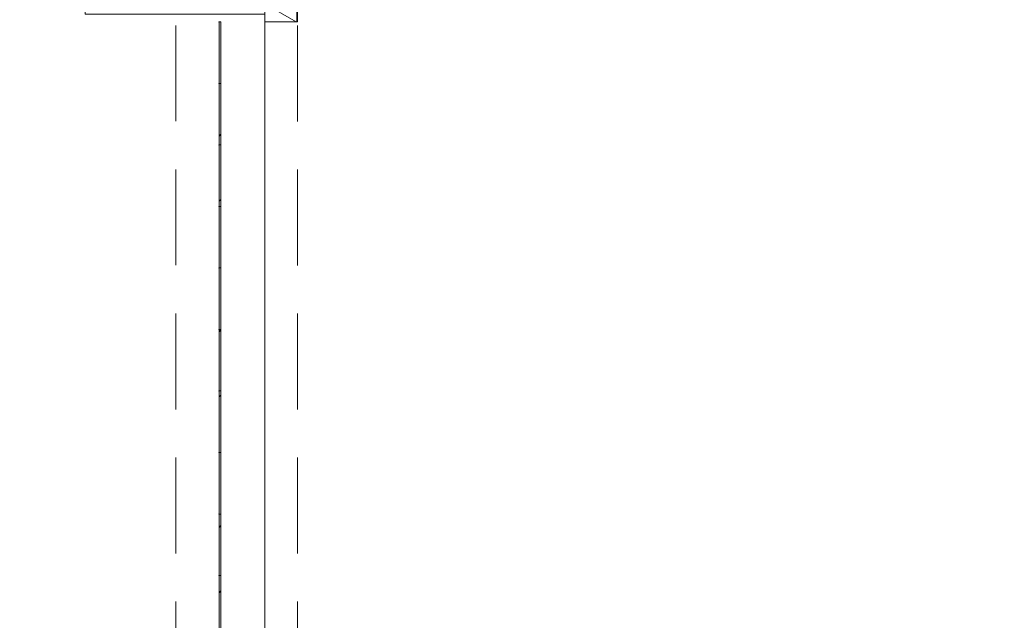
# Model space of a CAD drawing. Header units: millimetres. Extents: x -409 to 257590, y -7786 to 67330.
# Tile 25 of 210: x 33151 to 34752, y 9566 to 10542. Entities that reach past the tile are written whole.
import ezdxf

# ---------------------------------------------------------------- set-up
doc = ezdxf.new("R2010")
doc.units = ezdxf.units.MM
doc.header["$MEASUREMENT"] = 0
doc.linetypes.add('B0701', pattern=[234.119993, 155.999994, -78.119999])
doc.linetypes.add('B0703', pattern=[468.700004, 312.5, -156.200004])
for name, color, linetype in [('New_22 NC Binnenwanden', 7, 'Continuous'), ('New_22 NC Binnenwanden Deuren', 7, 'Continuous'), ('New_22 NC Binnenwanden Doorsnede-arcering', 7, 'Continuous'), ('New_22 NC Binnenwanden Laagscheidingslijnen', 7, 'Continuous'), ('New_32 Binnenwandopeningen', 7, 'Continuous'), ('New_32 Binnenwandopeningen Doorsnede-arcering', 7, 'Continuous'), ('New_32 Binnenwandopeningen Laagscheidingslijnen', 7, 'Continuous'), ('New_Z Ruimtefuncties Zone omranding', 7, 'Continuous')]:
    doc.layers.add(name, color=color, linetype=linetype)
pattern_1 = [(45, (0, 0), (-159.099, 159.099), []), (45, (-53.03, 53.03), (-159.099, 159.099), [])]

# ---------------------------------------------------------------- blocks, each defined once
blk = doc.blocks.new('D rechthoekige opening 22')
at = {"layer": 'New_22 NC Binnenwanden Deuren', "color": 9, "linetype": 'B0701', "lineweight": 0}
for p, q in [((-1960.1, 145), (1960.1, 145)), ((-1960.1, 0), (1960.1, 0))]:
    blk.add_line(p, q, dxfattribs=at)
blk = doc.blocks.new('Wall_2_2', base_point=(33550, 325))
at = {"layer": 'New_22 NC Binnenwanden Deuren', "color": 1, "linetype": 'Continuous', "lineweight": 0, "xscale": -1, "zscale": 1000, "rotation": 270}
blk.add_blockref('D rechthoekige opening 22', (33405, 8591.1), dxfattribs=at)
blk = doc.blocks.new('*X563')
at = {"layer": 'New_22 NC Binnenwanden Doorsnede-arcering', "color": 254, "linetype": 'Continuous', "lineweight": 0, "true_color": 0xe9ebeb}
for p, q in [((33550.6, 10747.6), (33602, 10717.9)), ((33550, 10687.9), (33602, 10717.9)), ((33550, 10687.9), (33602, 10657.9)), ((33550, 10627.9), (33602, 10657.9)), ((33550, 10627.9), (33602, 10597.8)), ((33550, 10567.8), (33602, 10597.8)), ((33550, 10567.8), (33600.8, 10538.5))]:
    blk.add_line(p, q, dxfattribs=at)
blk = doc.blocks.new('D rechthoekige opening 22_22')
at = {"layer": 'New_22 NC Binnenwanden Deuren', "color": 9, "linetype": 'B0701', "lineweight": 0}
for p, q in [((-1953.8, 53), (1953.8, 53)), ((-1953.8, 0), (1953.8, 0))]:
    blk.add_line(p, q, dxfattribs=at)
at = {"layer": 'New_22 NC Binnenwanden Deuren', "color": 9, "linetype": 'Continuous', "lineweight": 0}
for p, q in [((1953.8, 1), (1953.8, 53)), ((1953.8, 0), (1953.8, 1))]:
    blk.add_line(p, q, dxfattribs=at)
blk = doc.blocks.new('Wall_120_2', base_point=(33603, 21290))
at = {"layer": 'New_22 NC Binnenwanden', "color": 8, "linetype": 'Continuous', "lineweight": 0, "true_color": 0x778488}
for p, q in [((33602, 10538.5), (33550, 10538.5)), ((33603, 10538.5), (33602, 10538.5))]:
    blk.add_line(p, q, dxfattribs=at)
at = {"layer": 'New_22 NC Binnenwanden', "color": 8, "linetype": 'Continuous', "lineweight": 0, "true_color": 0x778488, "flags": 128}
for points in [[(33550, 10747.6), (33550, 10538.5)], [(33603, 10538.5), (33603, 10747.6)]]:
    blk.add_lwpolyline(points, dxfattribs=at)
at = {"layer": 'New_22 NC Binnenwanden Laagscheidingslijnen', "color": 8, "linetype": 'Continuous', "lineweight": 0, "true_color": 0x778488}
blk.add_line((33602, 10538.5), (33602, 10747.6), dxfattribs=at)
at = {"layer": 'New_22 NC Binnenwanden', "color": 8, "lineweight": 0, "true_color": 0x778488}
blk.add_blockref('*X563', (0, 0), dxfattribs=at)
at = {"layer": 'New_22 NC Binnenwanden Deuren', "color": 1, "linetype": 'Continuous', "lineweight": 0, "zscale": 1000, "rotation": 90}
blk.add_blockref('D rechthoekige opening 22_22', (33603, 8584.7), dxfattribs=at)
blk = doc.blocks.new('Curtain Wall_61_2')
at = {"layer": 'New_32 Binnenwandopeningen Doorsnede-arcering', "linetype": 'Continuous', "lineweight": 0, "true_color": 0x000000}
h = blk.add_hatch(dxfattribs=at)
h.set_pattern_fill('515_Staal_0002', color=18, style=0, pattern_type=2)
h.set_pattern_definition(pattern_1)
h.paths.add_polyline_path([(33478.4, 10535.5), (33478.4, 10538.5), (33475.4, 10538.5), (33475.4, 10535.5)])
h = blk.add_hatch(dxfattribs=at)
h.set_pattern_fill('515_Staal_0002', color=18, style=0, pattern_type=2)
h.set_pattern_definition(pattern_1)
h.paths.add_polyline_path([(33478.4, 10438.5), (33478.4, 10535.5), (33475.4, 10535.5), (33475.4, 10438.5)])
h = blk.add_hatch(dxfattribs=at)
h.set_pattern_fill('515_Staal_0002', color=18, style=0, pattern_type=2)
h.set_pattern_definition(pattern_1)
h.paths.add_polyline_path([(33478.4, 10338.5), (33478.4, 10438.5), (33475.4, 10438.5), (33475.4, 10338.5)])
h = blk.add_hatch(dxfattribs=at)
h.set_pattern_fill('515_Staal_0002', color=18, style=0, pattern_type=2)
h.set_pattern_definition(pattern_1)
h.paths.add_polyline_path([(33478.4, 10238.5), (33478.4, 10338.5), (33475.4, 10338.5), (33475.4, 10238.5)])
h = blk.add_hatch(dxfattribs=at)
h.set_pattern_fill('515_Staal_0002', color=18, style=0, pattern_type=2)
h.set_pattern_definition(pattern_1)
h.paths.add_polyline_path([(33478.4, 10138.5), (33478.4, 10238.5), (33475.4, 10238.5), (33475.4, 10138.5)])
h = blk.add_hatch(dxfattribs=at)
h.set_pattern_fill('515_Staal_0002', color=18, style=0, pattern_type=2)
h.set_pattern_definition(pattern_1)
h.paths.add_polyline_path([(33478.4, 10038.5), (33478.4, 10138.5), (33475.4, 10138.5), (33475.4, 10038.5)])
h = blk.add_hatch(dxfattribs=at)
h.set_pattern_fill('515_Staal_0002', color=18, style=0, pattern_type=2)
h.set_pattern_definition(pattern_1)
h.paths.add_polyline_path([(33478.4, 9938.5), (33478.4, 10038.5), (33475.4, 10038.5), (33475.4, 9938.5)])
h = blk.add_hatch(dxfattribs=at)
h.set_pattern_fill('515_Staal_0002', color=18, style=0, pattern_type=2)
h.set_pattern_definition(pattern_1)
h.paths.add_polyline_path([(33478.4, 9838.5), (33478.4, 9938.5), (33475.4, 9938.5), (33475.4, 9838.5)])
h = blk.add_hatch(dxfattribs=at)
h.set_pattern_fill('515_Staal_0002', color=18, style=0, pattern_type=2)
h.set_pattern_definition(pattern_1)
h.paths.add_polyline_path([(33478.4, 9738.5), (33478.4, 9838.5), (33475.4, 9838.5), (33475.4, 9738.5)])
h = blk.add_hatch(dxfattribs=at)
h.set_pattern_fill('515_Staal_0002', color=18, style=0, pattern_type=2)
h.set_pattern_definition(pattern_1)
h.paths.add_polyline_path([(33478.4, 9638.5), (33478.4, 9738.5), (33475.4, 9738.5), (33475.4, 9638.5)])
h = blk.add_hatch(dxfattribs=at)
h.set_pattern_fill('515_Staal_0002', color=18, style=0, pattern_type=2)
h.set_pattern_definition(pattern_1)
h.paths.add_polyline_path([(33478.4, 9538.5), (33478.4, 9638.5), (33475.4, 9638.5), (33475.4, 9538.5)])
at = {"layer": 'New_32 Binnenwandopeningen', "color": 9, "linetype": 'B0703', "lineweight": 0}
for p, q in [((33475.4, 10438.5), (33475.4, 10538.5)), ((33475.4, 10438.5), (33475.4, 10538.5)), ((33475.4, 10438.5), (33475.4, 10538.5)), ((33475.4, 10438.5), (33475.4, 10538.5)), ((33475.4, 10438.5), (33475.4, 10538.5)), ((33475.4, 10438.5), (33475.4, 10538.5)), ((33475.4, 10438.5), (33475.4, 10538.5)), ((33475.4, 10438.5), (33475.4, 10538.5)), ((33475.4, 10438.5), (33475.4, 10538.5)), ((33475.4, 10438.5), (33475.4, 10538.5)), ((33475.4, 10438.5), (33475.4, 10538.5)), ((33475.4, 10338.5), (33475.4, 10438.5)), ((33475.4, 10338.5), (33475.4, 10438.5)), ((33475.4, 10338.5), (33475.4, 10438.5)), ((33475.4, 10338.5), (33475.4, 10438.5)), ((33475.4, 10338.5), (33475.4, 10438.5)), ((33475.4, 10338.5), (33475.4, 10438.5)), ((33475.4, 10338.5), (33475.4, 10438.5)), ((33475.4, 10338.5), (33475.4, 10438.5)), ((33475.4, 10338.5), (33475.4, 10438.5)), ((33475.4, 10338.5), (33475.4, 10438.5)), ((33475.4, 10338.5), (33475.4, 10438.5)), ((33475.4, 10238.5), (33475.4, 10338.5)), ((33475.4, 10238.5), (33475.4, 10338.5)), ((33475.4, 10238.5), (33475.4, 10338.5)), ((33475.4, 10238.5), (33475.4, 10338.5)), ((33475.4, 10238.5), (33475.4, 10338.5)), ((33475.4, 10238.5), (33475.4, 10338.5)), ((33475.4, 10238.5), (33475.4, 10338.5)), ((33475.4, 10238.5), (33475.4, 10338.5)), ((33475.4, 10238.5), (33475.4, 10338.5)), ((33475.4, 10238.5), (33475.4, 10338.5)), ((33475.4, 10238.5), (33475.4, 10338.5)), ((33475.4, 10138.5), (33475.4, 10238.5)), ((33475.4, 10138.5), (33475.4, 10238.5)), ((33475.4, 10138.5), (33475.4, 10238.5)), ((33475.4, 10138.5), (33475.4, 10238.5)), ((33475.4, 10138.5), (33475.4, 10238.5)), ((33475.4, 10138.5), (33475.4, 10238.5)), ((33475.4, 10138.5), (33475.4, 10238.5)), ((33475.4, 10138.5), (33475.4, 10238.5)), ((33475.4, 10138.5), (33475.4, 10238.5)), ((33475.4, 10138.5), (33475.4, 10238.5)), ((33475.4, 10138.5), (33475.4, 10238.5)), ((33475.4, 10038.5), (33475.4, 10138.5)), ((33475.4, 10038.5), (33475.4, 10138.5)), ((33475.4, 10038.5), (33475.4, 10138.5)), ((33475.4, 10038.5), (33475.4, 10138.5)), ((33475.4, 10038.5), (33475.4, 10138.5)), ((33475.4, 10038.5), (33475.4, 10138.5)), ((33475.4, 10038.5), (33475.4, 10138.5)), ((33475.4, 10038.5), (33475.4, 10138.5)), ((33475.4, 10038.5), (33475.4, 10138.5)), ((33475.4, 10038.5), (33475.4, 10138.5)), ((33475.4, 10038.5), (33475.4, 10138.5)), ((33475.4, 9938.5), (33475.4, 10038.5)), ((33475.4, 9938.5), (33475.4, 10038.5)), ((33475.4, 9938.5), (33475.4, 10038.5)), ((33475.4, 9938.5), (33475.4, 10038.5)), ((33475.4, 9938.5), (33475.4, 10038.5)), ((33475.4, 9938.5), (33475.4, 10038.5)), ((33475.4, 9938.5), (33475.4, 10038.5)), ((33475.4, 9938.5), (33475.4, 10038.5)), ((33475.4, 9938.5), (33475.4, 10038.5)), ((33475.4, 9938.5), (33475.4, 10038.5)), ((33475.4, 9938.5), (33475.4, 10038.5)), ((33475.4, 9838.5), (33475.4, 9938.5)), ((33475.4, 9838.5), (33475.4, 9938.5)), ((33475.4, 9838.5), (33475.4, 9938.5)), ((33475.4, 9838.5), (33475.4, 9938.5)), ((33475.4, 9838.5), (33475.4, 9938.5)), ((33475.4, 9838.5), (33475.4, 9938.5)), ((33475.4, 9838.5), (33475.4, 9938.5)), ((33475.4, 9838.5), (33475.4, 9938.5)), ((33475.4, 9838.5), (33475.4, 9938.5)), ((33475.4, 9838.5), (33475.4, 9938.5)), ((33475.4, 9838.5), (33475.4, 9938.5)), ((33475.4, 9738.5), (33475.4, 9838.5)), ((33475.4, 9738.5), (33475.4, 9838.5)), ((33475.4, 9738.5), (33475.4, 9838.5)), ((33475.4, 9738.5), (33475.4, 9838.5)), ((33475.4, 9738.5), (33475.4, 9838.5)), ((33475.4, 9738.5), (33475.4, 9838.5)), ((33475.4, 9738.5), (33475.4, 9838.5)), ((33475.4, 9738.5), (33475.4, 9838.5)), ((33475.4, 9738.5), (33475.4, 9838.5)), ((33475.4, 9738.5), (33475.4, 9838.5)), ((33475.4, 9738.5), (33475.4, 9838.5)), ((33475.4, 9638.5), (33475.4, 9738.5)), ((33475.4, 9638.5), (33475.4, 9738.5)), ((33475.4, 9638.5), (33475.4, 9738.5)), ((33475.4, 9638.5), (33475.4, 9738.5)), ((33475.4, 9638.5), (33475.4, 9738.5)), ((33475.4, 9638.5), (33475.4, 9738.5)), ((33475.4, 9638.5), (33475.4, 9738.5)), ((33475.4, 9638.5), (33475.4, 9738.5)), ((33475.4, 9638.5), (33475.4, 9738.5)), ((33475.4, 9638.5), (33475.4, 9738.5)), ((33475.4, 9638.5), (33475.4, 9738.5)), ((33475.4, 9538.5), (33475.4, 9638.5)), ((33475.4, 9538.5), (33475.4, 9638.5)), ((33475.4, 9538.5), (33475.4, 9638.5)), ((33475.4, 9538.5), (33475.4, 9638.5)), ((33475.4, 9538.5), (33475.4, 9638.5)), ((33475.4, 9538.5), (33475.4, 9638.5)), ((33475.4, 9538.5), (33475.4, 9638.5)), ((33475.4, 9538.5), (33475.4, 9638.5)), ((33475.4, 9538.5), (33475.4, 9638.5)), ((33475.4, 9538.5), (33475.4, 9638.5)), ((33475.4, 9538.5), (33475.4, 9638.5))]:
    blk.add_line(p, q, dxfattribs=at)
at = {"layer": 'New_32 Binnenwandopeningen', "color": 1, "linetype": 'Continuous', "lineweight": 0}
for p, q in [((33475.4, 10438.5), (33475.4, 10538.5)), ((33475.4, 10438.5), (33475.4, 10538.5)), ((33475.4, 10438.5), (33475.4, 10538.5)), ((33475.4, 10438.5), (33475.4, 10538.5)), ((33475.4, 10438.5), (33475.4, 10538.5)), ((33475.4, 10438.5), (33475.4, 10538.5)), ((33475.4, 10438.5), (33475.4, 10538.5)), ((33475.4, 10438.5), (33475.4, 10538.5)), ((33475.4, 10438.5), (33475.4, 10538.5)), ((33475.4, 10438.5), (33475.4, 10538.5)), ((33475.4, 10438.5), (33475.4, 10538.5)), ((33475.4, 10438.5), (33475.4, 10538.5)), ((33475.4, 10438.5), (33475.4, 10538.5)), ((33475.4, 10438.5), (33475.4, 10538.5)), ((33475.4, 10438.5), (33475.4, 10538.5)), ((33475.4, 10438.5), (33475.4, 10538.5)), ((33475.4, 10538.5), (33475.4, 10535.5)), ((33478.4, 10538.5), (33475.4, 10538.5)), ((33475.4, 10535.5), (33475.4, 10438.5)), ((33478.4, 10538.5), (33478.4, 10535.5)), ((33478.4, 10535.5), (33478.4, 10438.5)), ((33475.4, 10338.5), (33475.4, 10438.5)), ((33475.4, 10338.5), (33475.4, 10438.5)), ((33475.4, 10338.5), (33475.4, 10438.5)), ((33475.4, 10338.5), (33475.4, 10438.5)), ((33475.4, 10338.5), (33475.4, 10438.5)), ((33475.4, 10338.5), (33475.4, 10438.5)), ((33475.4, 10338.5), (33475.4, 10438.5)), ((33475.4, 10338.5), (33475.4, 10438.5)), ((33475.4, 10338.5), (33475.4, 10438.5)), ((33475.4, 10338.5), (33475.4, 10438.5)), ((33475.4, 10338.5), (33475.4, 10438.5)), ((33475.4, 10338.5), (33475.4, 10438.5)), ((33475.4, 10338.5), (33475.4, 10438.5)), ((33475.4, 10338.5), (33475.4, 10438.5)), ((33475.4, 10338.5), (33475.4, 10438.5)), ((33475.4, 10338.5), (33475.4, 10438.5)), ((33475.4, 10438.5), (33475.4, 10338.5)), ((33478.4, 10438.5), (33478.4, 10338.5)), ((33475.4, 10238.5), (33475.4, 10338.5)), ((33475.4, 10238.5), (33475.4, 10338.5)), ((33475.4, 10238.5), (33475.4, 10338.5)), ((33475.4, 10238.5), (33475.4, 10338.5)), ((33475.4, 10238.5), (33475.4, 10338.5)), ((33475.4, 10238.5), (33475.4, 10338.5)), ((33475.4, 10238.5), (33475.4, 10338.5)), ((33475.4, 10238.5), (33475.4, 10338.5)), ((33475.4, 10238.5), (33475.4, 10338.5)), ((33475.4, 10238.5), (33475.4, 10338.5)), ((33475.4, 10238.5), (33475.4, 10338.5)), ((33475.4, 10238.5), (33475.4, 10338.5)), ((33475.4, 10238.5), (33475.4, 10338.5)), ((33475.4, 10238.5), (33475.4, 10338.5)), ((33475.4, 10238.5), (33475.4, 10338.5)), ((33475.4, 10238.5), (33475.4, 10338.5)), ((33475.4, 10338.5), (33475.4, 10238.5)), ((33478.4, 10338.5), (33478.4, 10238.5)), ((33475.4, 10138.5), (33475.4, 10238.5)), ((33475.4, 10138.5), (33475.4, 10238.5)), ((33475.4, 10138.5), (33475.4, 10238.5)), ((33475.4, 10138.5), (33475.4, 10238.5)), ((33475.4, 10138.5), (33475.4, 10238.5)), ((33475.4, 10138.5), (33475.4, 10238.5)), ((33475.4, 10138.5), (33475.4, 10238.5)), ((33475.4, 10138.5), (33475.4, 10238.5)), ((33475.4, 10138.5), (33475.4, 10238.5)), ((33475.4, 10138.5), (33475.4, 10238.5)), ((33475.4, 10138.5), (33475.4, 10238.5)), ((33475.4, 10138.5), (33475.4, 10238.5)), ((33475.4, 10138.5), (33475.4, 10238.5)), ((33475.4, 10138.5), (33475.4, 10238.5)), ((33475.4, 10138.5), (33475.4, 10238.5)), ((33475.4, 10138.5), (33475.4, 10238.5)), ((33475.4, 10238.5), (33475.4, 10138.5)), ((33478.4, 10238.5), (33478.4, 10138.5)), ((33475.4, 10038.5), (33475.4, 10138.5)), ((33475.4, 10038.5), (33475.4, 10138.5)), ((33475.4, 10038.5), (33475.4, 10138.5)), ((33475.4, 10038.5), (33475.4, 10138.5)), ((33475.4, 10038.5), (33475.4, 10138.5)), ((33475.4, 10038.5), (33475.4, 10138.5)), ((33475.4, 10038.5), (33475.4, 10138.5)), ((33475.4, 10038.5), (33475.4, 10138.5)), ((33475.4, 10038.5), (33475.4, 10138.5)), ((33475.4, 10038.5), (33475.4, 10138.5)), ((33475.4, 10038.5), (33475.4, 10138.5)), ((33475.4, 10038.5), (33475.4, 10138.5)), ((33475.4, 10038.5), (33475.4, 10138.5)), ((33475.4, 10038.5), (33475.4, 10138.5)), ((33475.4, 10038.5), (33475.4, 10138.5)), ((33475.4, 10038.5), (33475.4, 10138.5)), ((33475.4, 10138.5), (33475.4, 10038.5)), ((33478.4, 10138.5), (33478.4, 10038.5)), ((33475.4, 9938.5), (33475.4, 10038.5)), ((33475.4, 9938.5), (33475.4, 10038.5)), ((33475.4, 9938.5), (33475.4, 10038.5)), ((33475.4, 9938.5), (33475.4, 10038.5)), ((33475.4, 9938.5), (33475.4, 10038.5)), ((33475.4, 9938.5), (33475.4, 10038.5)), ((33475.4, 9938.5), (33475.4, 10038.5)), ((33475.4, 9938.5), (33475.4, 10038.5)), ((33475.4, 9938.5), (33475.4, 10038.5)), ((33475.4, 9938.5), (33475.4, 10038.5)), ((33475.4, 9938.5), (33475.4, 10038.5)), ((33475.4, 9938.5), (33475.4, 10038.5)), ((33475.4, 9938.5), (33475.4, 10038.5)), ((33475.4, 9938.5), (33475.4, 10038.5)), ((33475.4, 9938.5), (33475.4, 10038.5)), ((33475.4, 9938.5), (33475.4, 10038.5)), ((33475.4, 10038.5), (33475.4, 9938.5)), ((33478.4, 10038.5), (33478.4, 9938.5)), ((33475.4, 9838.5), (33475.4, 9938.5)), ((33475.4, 9838.5), (33475.4, 9938.5)), ((33475.4, 9838.5), (33475.4, 9938.5)), ((33475.4, 9838.5), (33475.4, 9938.5)), ((33475.4, 9838.5), (33475.4, 9938.5)), ((33475.4, 9838.5), (33475.4, 9938.5)), ((33475.4, 9838.5), (33475.4, 9938.5)), ((33475.4, 9838.5), (33475.4, 9938.5)), ((33475.4, 9838.5), (33475.4, 9938.5)), ((33475.4, 9838.5), (33475.4, 9938.5)), ((33475.4, 9838.5), (33475.4, 9938.5)), ((33475.4, 9838.5), (33475.4, 9938.5)), ((33475.4, 9838.5), (33475.4, 9938.5)), ((33475.4, 9838.5), (33475.4, 9938.5)), ((33475.4, 9838.5), (33475.4, 9938.5)), ((33475.4, 9838.5), (33475.4, 9938.5)), ((33475.4, 9938.5), (33475.4, 9838.5)), ((33478.4, 9938.5), (33478.4, 9838.5)), ((33475.4, 9738.5), (33475.4, 9838.5)), ((33475.4, 9738.5), (33475.4, 9838.5)), ((33475.4, 9738.5), (33475.4, 9838.5)), ((33475.4, 9738.5), (33475.4, 9838.5)), ((33475.4, 9738.5), (33475.4, 9838.5)), ((33475.4, 9738.5), (33475.4, 9838.5)), ((33475.4, 9738.5), (33475.4, 9838.5)), ((33475.4, 9738.5), (33475.4, 9838.5)), ((33475.4, 9738.5), (33475.4, 9838.5)), ((33475.4, 9738.5), (33475.4, 9838.5)), ((33475.4, 9738.5), (33475.4, 9838.5)), ((33475.4, 9738.5), (33475.4, 9838.5)), ((33475.4, 9738.5), (33475.4, 9838.5)), ((33475.4, 9738.5), (33475.4, 9838.5)), ((33475.4, 9738.5), (33475.4, 9838.5)), ((33475.4, 9738.5), (33475.4, 9838.5)), ((33475.4, 9838.5), (33475.4, 9738.5)), ((33478.4, 9838.5), (33478.4, 9738.5)), ((33475.4, 9638.5), (33475.4, 9738.5)), ((33475.4, 9638.5), (33475.4, 9738.5)), ((33475.4, 9638.5), (33475.4, 9738.5)), ((33475.4, 9638.5), (33475.4, 9738.5)), ((33475.4, 9638.5), (33475.4, 9738.5)), ((33475.4, 9638.5), (33475.4, 9738.5)), ((33475.4, 9638.5), (33475.4, 9738.5)), ((33475.4, 9638.5), (33475.4, 9738.5)), ((33475.4, 9638.5), (33475.4, 9738.5)), ((33475.4, 9638.5), (33475.4, 9738.5)), ((33475.4, 9638.5), (33475.4, 9738.5)), ((33475.4, 9638.5), (33475.4, 9738.5)), ((33475.4, 9638.5), (33475.4, 9738.5)), ((33475.4, 9638.5), (33475.4, 9738.5)), ((33475.4, 9638.5), (33475.4, 9738.5)), ((33475.4, 9638.5), (33475.4, 9738.5)), ((33475.4, 9738.5), (33475.4, 9638.5)), ((33478.4, 9738.5), (33478.4, 9638.5)), ((33475.4, 9538.5), (33475.4, 9638.5)), ((33475.4, 9538.5), (33475.4, 9638.5)), ((33475.4, 9538.5), (33475.4, 9638.5)), ((33475.4, 9538.5), (33475.4, 9638.5)), ((33475.4, 9538.5), (33475.4, 9638.5)), ((33475.4, 9538.5), (33475.4, 9638.5)), ((33475.4, 9538.5), (33475.4, 9638.5)), ((33475.4, 9538.5), (33475.4, 9638.5)), ((33475.4, 9538.5), (33475.4, 9638.5)), ((33475.4, 9538.5), (33475.4, 9638.5)), ((33475.4, 9538.5), (33475.4, 9638.5)), ((33475.4, 9538.5), (33475.4, 9638.5)), ((33475.4, 9538.5), (33475.4, 9638.5)), ((33475.4, 9538.5), (33475.4, 9638.5)), ((33475.4, 9538.5), (33475.4, 9638.5)), ((33475.4, 9538.5), (33475.4, 9638.5)), ((33475.4, 9638.5), (33475.4, 9538.5)), ((33478.4, 9638.5), (33478.4, 9538.5))]:
    blk.add_line(p, q, dxfattribs=at)
at = {"layer": 'New_32 Binnenwandopeningen', "color": 9, "linetype": 'B0703', "lineweight": 0}
for p in [(33475.4, 10538.5), (33475.4, 10538.5), (33475.4, 10538.5), (33475.4, 10538.5), (33475.4, 10538.5), (33475.4, 10538.5), (33475.4, 10538.5), (33475.4, 10538.5), (33475.4, 10538.5), (33475.4, 10538.5), (33475.4, 10538.5), (33475.4, 10538.5), (33475.4, 10438.5), (33475.4, 10438.5), (33475.4, 10438.5), (33475.4, 10438.5), (33475.4, 10438.5), (33475.4, 10438.5), (33475.4, 10438.5), (33475.4, 10438.5), (33475.4, 10438.5), (33475.4, 10438.5), (33475.4, 10438.5), (33475.4, 10438.5), (33475.4, 10338.5), (33475.4, 10338.5), (33475.4, 10338.5), (33475.4, 10338.5), (33475.4, 10338.5), (33475.4, 10338.5), (33475.4, 10338.5), (33475.4, 10338.5), (33475.4, 10338.5), (33475.4, 10338.5), (33475.4, 10338.5), (33475.4, 10338.5), (33475.4, 10238.5), (33475.4, 10238.5), (33475.4, 10238.5), (33475.4, 10238.5), (33475.4, 10238.5), (33475.4, 10238.5), (33475.4, 10238.5), (33475.4, 10238.5), (33475.4, 10238.5), (33475.4, 10238.5), (33475.4, 10238.5), (33475.4, 10238.5), (33475.4, 10138.5), (33475.4, 10138.5), (33475.4, 10138.5), (33475.4, 10138.5), (33475.4, 10138.5), (33475.4, 10138.5), (33475.4, 10138.5), (33475.4, 10138.5), (33475.4, 10138.5), (33475.4, 10138.5), (33475.4, 10138.5), (33475.4, 10138.5), (33475.4, 10038.5), (33475.4, 10038.5), (33475.4, 10038.5), (33475.4, 10038.5), (33475.4, 10038.5), (33475.4, 10038.5), (33475.4, 10038.5), (33475.4, 10038.5), (33475.4, 10038.5), (33475.4, 10038.5), (33475.4, 10038.5), (33475.4, 10038.5), (33475.4, 9938.5), (33475.4, 9938.5), (33475.4, 9938.5), (33475.4, 9938.5), (33475.4, 9938.5), (33475.4, 9938.5), (33475.4, 9938.5), (33475.4, 9938.5), (33475.4, 9938.5), (33475.4, 9938.5), (33475.4, 9938.5), (33475.4, 9938.5), (33475.4, 9838.5), (33475.4, 9838.5), (33475.4, 9838.5), (33475.4, 9838.5), (33475.4, 9838.5), (33475.4, 9838.5), (33475.4, 9838.5), (33475.4, 9838.5), (33475.4, 9838.5), (33475.4, 9838.5), (33475.4, 9838.5), (33475.4, 9838.5), (33475.4, 9738.5), (33475.4, 9738.5), (33475.4, 9738.5), (33475.4, 9738.5), (33475.4, 9738.5), (33475.4, 9738.5), (33475.4, 9738.5), (33475.4, 9738.5), (33475.4, 9738.5), (33475.4, 9738.5), (33475.4, 9738.5), (33475.4, 9738.5), (33475.4, 9638.5), (33475.4, 9638.5), (33475.4, 9638.5), (33475.4, 9638.5), (33475.4, 9638.5), (33475.4, 9638.5), (33475.4, 9638.5), (33475.4, 9638.5), (33475.4, 9638.5), (33475.4, 9638.5), (33475.4, 9638.5), (33475.4, 9638.5)]:
    blk.add_point(p, dxfattribs=at)
at = {"layer": 'New_32 Binnenwandopeningen', "color": 1, "linetype": 'Continuous', "lineweight": 0}
for p in [(33475.4, 10538.5), (33475.4, 10538.5), (33475.4, 10538.5), (33475.4, 10538.5), (33475.4, 10538.5), (33475.4, 10538.5), (33475.4, 10538.5), (33475.4, 10538.5), (33475.4, 10538.5), (33475.4, 10538.5), (33475.4, 10538.5), (33475.4, 10538.5), (33475.4, 10538.5), (33475.4, 10538.5), (33475.4, 10538.5), (33475.4, 10538.5), (33475.4, 10438.5), (33475.4, 10438.5), (33475.4, 10438.5), (33475.4, 10438.5), (33475.4, 10438.5), (33475.4, 10438.5), (33475.4, 10438.5), (33475.4, 10438.5), (33475.4, 10438.5), (33475.4, 10438.5), (33475.4, 10438.5), (33475.4, 10438.5), (33475.4, 10438.5), (33475.4, 10438.5), (33475.4, 10438.5), (33475.4, 10438.5), (33475.4, 10338.5), (33475.4, 10338.5), (33475.4, 10338.5), (33475.4, 10338.5), (33475.4, 10338.5), (33475.4, 10338.5), (33475.4, 10338.5), (33475.4, 10338.5), (33475.4, 10338.5), (33475.4, 10338.5), (33475.4, 10338.5), (33475.4, 10338.5), (33475.4, 10338.5), (33475.4, 10338.5), (33475.4, 10338.5), (33475.4, 10338.5), (33475.4, 10238.5), (33475.4, 10238.5), (33475.4, 10238.5), (33475.4, 10238.5), (33475.4, 10238.5), (33475.4, 10238.5), (33475.4, 10238.5), (33475.4, 10238.5), (33475.4, 10238.5), (33475.4, 10238.5), (33475.4, 10238.5), (33475.4, 10238.5), (33475.4, 10238.5), (33475.4, 10238.5), (33475.4, 10238.5), (33475.4, 10238.5), (33475.4, 10138.5), (33475.4, 10138.5), (33475.4, 10138.5), (33475.4, 10138.5), (33475.4, 10138.5), (33475.4, 10138.5), (33475.4, 10138.5), (33475.4, 10138.5), (33475.4, 10138.5), (33475.4, 10138.5), (33475.4, 10138.5), (33475.4, 10138.5), (33475.4, 10138.5), (33475.4, 10138.5), (33475.4, 10138.5), (33475.4, 10138.5), (33475.4, 10038.5), (33475.4, 10038.5), (33475.4, 10038.5), (33475.4, 10038.5), (33475.4, 10038.5), (33475.4, 10038.5), (33475.4, 10038.5), (33475.4, 10038.5), (33475.4, 10038.5), (33475.4, 10038.5), (33475.4, 10038.5), (33475.4, 10038.5), (33475.4, 10038.5), (33475.4, 10038.5), (33475.4, 10038.5), (33475.4, 10038.5), (33475.4, 9938.5), (33475.4, 9938.5), (33475.4, 9938.5), (33475.4, 9938.5), (33475.4, 9938.5), (33475.4, 9938.5), (33475.4, 9938.5), (33475.4, 9938.5), (33475.4, 9938.5), (33475.4, 9938.5), (33475.4, 9938.5), (33475.4, 9938.5), (33475.4, 9938.5), (33475.4, 9938.5), (33475.4, 9938.5), (33475.4, 9938.5), (33475.4, 9838.5), (33475.4, 9838.5), (33475.4, 9838.5), (33475.4, 9838.5), (33475.4, 9838.5), (33475.4, 9838.5), (33475.4, 9838.5), (33475.4, 9838.5), (33475.4, 9838.5), (33475.4, 9838.5), (33475.4, 9838.5), (33475.4, 9838.5), (33475.4, 9838.5), (33475.4, 9838.5), (33475.4, 9838.5), (33475.4, 9838.5), (33475.4, 9738.5), (33475.4, 9738.5), (33475.4, 9738.5), (33475.4, 9738.5), (33475.4, 9738.5), (33475.4, 9738.5), (33475.4, 9738.5), (33475.4, 9738.5), (33475.4, 9738.5), (33475.4, 9738.5), (33475.4, 9738.5), (33475.4, 9738.5), (33475.4, 9738.5), (33475.4, 9738.5), (33475.4, 9738.5), (33475.4, 9738.5), (33475.4, 9638.5), (33475.4, 9638.5), (33475.4, 9638.5), (33475.4, 9638.5), (33475.4, 9638.5), (33475.4, 9638.5), (33475.4, 9638.5), (33475.4, 9638.5), (33475.4, 9638.5), (33475.4, 9638.5), (33475.4, 9638.5), (33475.4, 9638.5), (33475.4, 9638.5), (33475.4, 9638.5), (33475.4, 9638.5), (33475.4, 9638.5)]:
    blk.add_point(p, dxfattribs=at)
at = {"layer": 'New_32 Binnenwandopeningen Laagscheidingslijnen', "color": 1, "linetype": 'Continuous', "lineweight": 0}
for p, q in [((33478.4, 10438.5), (33475.4, 10438.5)), ((33478.4, 10338.5), (33475.4, 10338.5)), ((33478.4, 10238.5), (33475.4, 10238.5)), ((33478.4, 10138.5), (33475.4, 10138.5)), ((33478.4, 10038.5), (33475.4, 10038.5)), ((33478.4, 9938.5), (33475.4, 9938.5)), ((33478.4, 9838.5), (33475.4, 9838.5)), ((33478.4, 9738.5), (33475.4, 9738.5)), ((33478.4, 9638.5), (33475.4, 9638.5))]:
    blk.add_line(p, q, dxfattribs=at)

msp = doc.modelspace()

# ---------------------------------------------------------------- linework, layer by layer
at = {"layer": 'New_Z Ruimtefuncties Zone omranding', "color": 142, "linetype": 'Continuous', "lineweight": 0, "true_color": 0x0ca2d3, "flags": 128}
for points in [[(33550, 21290), (33550, 323.9), (45435, 323.9), (45435, 18702.4), (45435, 20335.8), (45435, 21290)], [(30010, 8825), (30010, 275), (30285, 275), (30285, 325), (33405, 325), (33405, 375.9), (33550, 375.9), (33550, 4854.7), (33258, 4854.7), (33258, 6630.9), (33550, 6630.9), (33550, 10551.2), (33258, 10551.2), (33258, 12705), (30010, 12705)]]:
    msp.add_lwpolyline(points, close=True, dxfattribs=at)

# ---------------------------------------------------------------- block references
at = {"layer": 'New_22 NC Binnenwanden', "color": 8, "lineweight": 0, "true_color": 0x778488}
for name, p in [('Wall_2_2', (33550, 325)), ('Wall_120_2', (33603, 21290))]:
    msp.add_blockref(name, p, dxfattribs=at)
at = {"layer": 'New_32 Binnenwandopeningen', "linetype": 'Continuous', "lineweight": 0}
msp.add_blockref('Curtain Wall_61_2', (0, 0), dxfattribs=at)

doc.saveas('drawing.dxf')
